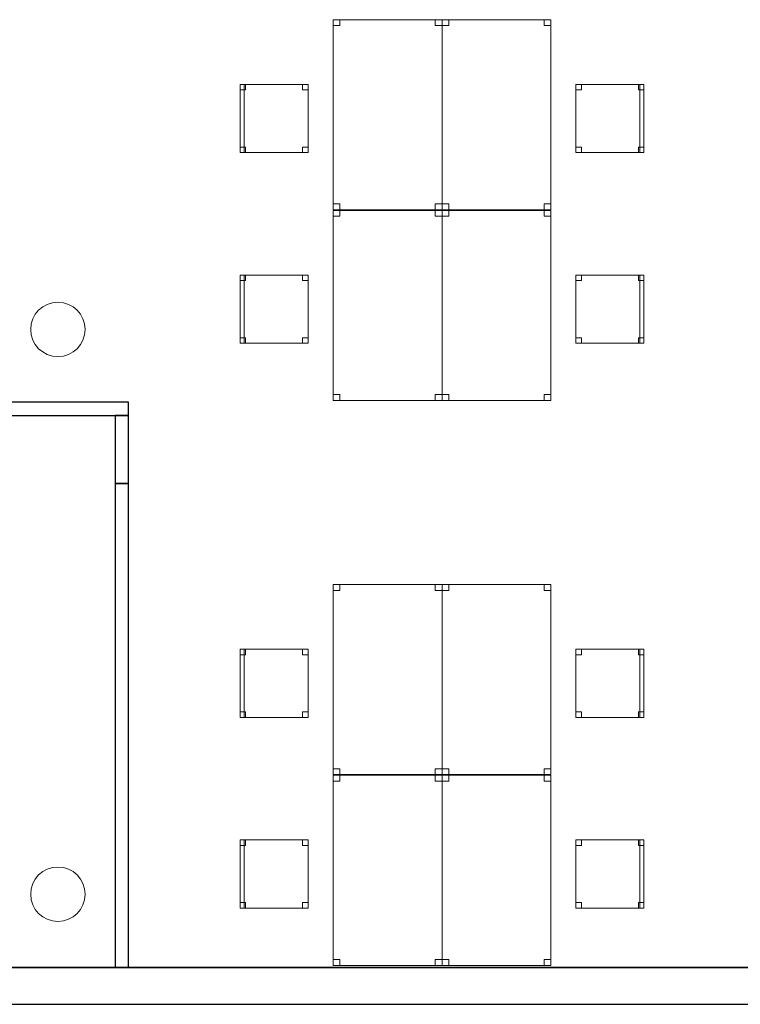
# Model space of a CAD drawing. Header units: metres. Extents: x 397.7 to 427.5, y 12.7 to 28.4.
# Tile 112 of 138: x 410.5 to 415.7, y 12.8 to 20.1. Entities that reach past the tile are written whole.
import ezdxf

# ---------------------------------------------------------------- set-up
doc = ezdxf.new("R2010")
doc.units = ezdxf.units.M
doc.layers.add('01_SUELOS', color=7, linetype='Continuous', lineweight=25, true_color=0x007f00)
for name, color, linetype, lineweight in [('02_MOBILIARIO', 7, 'Continuous', 18), ('A-COLS-____-MCUT', 7, 'Continuous', 18), ('A-COLS-____-OTLN', 7, 'Continuous', 18), ('A-DETL-____-MBND', 7, 'Continuous', 18), ('A-WALL-____-MCUT', 7, 'Continuous', 25), ('A-WALL-____-OTLN', 7, 'Continuous', 25)]:
    doc.layers.add(name, color=color, linetype=linetype, lineweight=lineweight)

# ---------------------------------------------------------------- blocks, each defined once
blk = doc.blocks.new('Family - Evans P3-156145-06_CLI_AIGUA_P3')
at = {"layer": 'A-WALL-____-MCUT', "color": 253, "true_color": 0xaaaaaa}
for p, q in [((0.5, 0.1), (0, 0.1)), ((0, 0.1), (0, 0)), ((0.5, 0), (0.5, 0.1)), ((0, 0), (0.5, 0))]:
    blk.add_line(p, q, dxfattribs=at)
at = {"layer": 'A-WALL-____-OTLN', "color": 253, "true_color": 0xaaaaaa}
for p, q in [((0.5, 0.1), (0, 0.1)), ((0, 0.1), (0, 0)), ((0.5, 0), (0.5, 0.1)), ((0, 0), (0.5, 0))]:
    blk.add_line(p, q, dxfattribs=at)
at = {"layer": 'A-WALL-____-OTLN', "color": 253, "lineweight": 18, "true_color": 0xaaaaaa}
blk.add_line((0, 0), (0.5, 0), dxfattribs=at)
blk = doc.blocks.new('Family - Evans P3-156217-06_CLI_AIGUA_P3')
at = {"layer": 'A-WALL-____-MCUT', "color": 253, "true_color": 0xaaaaaa}
for p, q in [((3.5556, 0.1), (0, 0.1)), ((0, 0.1), (0, 0)), ((3.5556, 0), (3.5556, 0.1)), ((0, 0), (3.5556, 0))]:
    blk.add_line(p, q, dxfattribs=at)
at = {"layer": 'A-WALL-____-OTLN', "color": 253, "true_color": 0xaaaaaa}
for p, q in [((3.5556, 0.1), (0, 0.1)), ((0, 0.1), (0, 0)), ((3.5556, 0), (3.5556, 0.1)), ((0, 0), (3.5556, 0))]:
    blk.add_line(p, q, dxfattribs=at)
at = {"layer": 'A-WALL-____-OTLN', "color": 253, "lineweight": 18, "true_color": 0xaaaaaa}
blk.add_line((0, 0), (3.5556, 0), dxfattribs=at)
blk = doc.blocks.new('Family - Cadira d_Oficina_P3-156223-06_CLI_AIGUA_P3')
at = {"layer": 'A-DETL-____-MBND', "color": 253, "true_color": 0xaaaaaa}
for p, q in [((0, 0), (0, 0.5)), ((0, 0.5), (0.03, 0.5)), ((0.03, 0.5), (0, 0.5)), ((0, 0.5), (0, 0)), ((0, 0.5), (0.5, 0.5)), ((0, 0), (0, 0.5)), ((0.5, 0.5), (0, 0.5)), ((0, 0.5), (0, 0)), ((0, 0.46), (0, 0.5)), ((0, 0.5), (0.04, 0.5)), ((0.04, 0.5), (0, 0.5)), ((0, 0.5), (0, 0.46)), ((0.04, 0.46), (0, 0.46)), ((0, 0.46), (0.04, 0.46)), ((0.03, 0.5), (0.03, 0)), ((0.03, 0), (0.03, 0.5)), ((0.04, 0.5), (0.04, 0.46)), ((0.04, 0.46), (0.04, 0.5)), ((0.46, 0.46), (0.46, 0.5)), ((0.46, 0.5), (0.5, 0.5)), ((0.5, 0.5), (0.46, 0.5)), ((0.46, 0.5), (0.46, 0.46)), ((0.5, 0.46), (0.46, 0.46)), ((0.46, 0.46), (0.5, 0.46)), ((0.5, 0.5), (0.5, 0.46)), ((0.5, 0.46), (0.5, 0.5)), ((0.5, 0.5), (0.5, 0)), ((0.5, 0), (0.5, 0.5)), ((0, 0), (0, 0.04)), ((0, 0.04), (0.04, 0.04)), ((0.04, 0.04), (0, 0.04)), ((0, 0.04), (0, 0)), ((0.03, 0), (0, 0)), ((0, 0), (0.03, 0)), ((0.5, 0), (0, 0)), ((0, 0), (0.5, 0)), ((0.04, 0), (0, 0)), ((0, 0), (0.04, 0)), ((0.04, 0.04), (0.04, 0)), ((0.04, 0), (0.04, 0.04)), ((0.46, 0), (0.46, 0.04)), ((0.46, 0.04), (0.5, 0.04)), ((0.5, 0.04), (0.46, 0.04)), ((0.46, 0.04), (0.46, 0)), ((0.5, 0), (0.46, 0)), ((0.46, 0), (0.5, 0)), ((0.5, 0.04), (0.5, 0)), ((0.5, 0), (0.5, 0.04))]:
    blk.add_line(p, q, dxfattribs=at)
blk = doc.blocks.new('Family - Mampara P3-156225-06_CLI_AIGUA_P3')
at = {"layer": 'A-WALL-____-MCUT', "color": 253, "true_color": 0xaaaaaa}
for p, q in [((4.1143, 0.1), (0, 0.1)), ((0, 0.1), (0, 0)), ((4.1143, 0), (4.1143, 0.1)), ((5.0543, 0.1), (5.0543, 0)), ((5.6553, 0.1), (5.0543, 0.1)), ((5.6553, 0), (5.6553, 0.1)), ((6.5953, 0.1), (6.5953, 0)), ((6.9366, 0.1), (6.5953, 0.1)), ((6.9366, 0), (6.9366, 0.1)), ((0, 0), (4.1143, 0)), ((5.0543, 0), (5.6553, 0)), ((6.5953, 0), (6.9366, 0))]:
    blk.add_line(p, q, dxfattribs=at)
at = {"layer": 'A-WALL-____-OTLN', "color": 253, "true_color": 0xaaaaaa}
for p, q in [((6.9366, 0.1), (0, 0.1)), ((0, 0.1), (0, 0)), ((4.1143, 0), (4.1143, 0.1)), ((5.0543, 0.1), (4.1143, 0.1)), ((5.0543, 0), (5.0543, 0.1)), ((5.6553, 0), (5.6553, 0.1)), ((6.5953, 0.1), (5.6553, 0.1)), ((6.5953, 0), (6.5953, 0.1)), ((6.9366, 0), (6.9366, 0.1)), ((0, 0), (6.9366, 0)), ((4.1143, 0), (5.0543, 0)), ((5.6553, 0), (6.5953, 0))]:
    blk.add_line(p, q, dxfattribs=at)
at = {"layer": 'A-WALL-____-OTLN', "color": 253, "lineweight": 18, "true_color": 0xaaaaaa}
blk.add_line((0, 0), (6.9366, 0), dxfattribs=at)
blk = doc.blocks.new('Family - Taula 140X80_P3-156237-06_CLI_AIGUA_P3')
at = {"layer": 'A-DETL-____-MBND', "color": 253, "true_color": 0xaaaaaa}
for p, q in [((0, 1.3973), (0.8001, 1.3973)), ((0, 0), (0, 1.3973)), ((0.8001, 1.3973), (0, 1.3973)), ((0, 1.3973), (0, 0)), ((0, 1.3973), (0.05, 1.3973)), ((0, 1.3536), (0, 1.3973)), ((0.05, 1.3973), (0, 1.3973)), ((0, 1.3973), (0, 1.3536)), ((0.05, 1.3973), (0.05, 1.3536)), ((0.05, 1.3536), (0.05, 1.3973)), ((0.7501, 1.3973), (0.8001, 1.3973)), ((0.7501, 1.3536), (0.7501, 1.3973)), ((0.8001, 1.3973), (0.7501, 1.3973)), ((0.7501, 1.3973), (0.7501, 1.3536)), ((0.8001, 1.3973), (0.8001, 1.3536)), ((0.8001, 1.3536), (0.8001, 1.3973)), ((0.8001, 1.3973), (0.8001, 0)), ((0.8001, 0), (0.8001, 1.3973)), ((0.05, 1.3536), (0, 1.3536)), ((0, 1.3536), (0.05, 1.3536)), ((0.8001, 1.3536), (0.7501, 1.3536)), ((0.7501, 1.3536), (0.8001, 1.3536)), ((0, 0.0437), (0.05, 0.0437)), ((0, 0), (0, 0.0437)), ((0.05, 0.0437), (0, 0.0437)), ((0, 0.0437), (0, 0)), ((0.05, 0), (0, 0)), ((0, 0), (0.05, 0)), ((0.8001, 0), (0, 0)), ((0, 0), (0.8001, 0)), ((0.05, 0.0437), (0.05, 0)), ((0.05, 0), (0.05, 0.0437)), ((0.7501, 0.0437), (0.8001, 0.0437)), ((0.7501, 0), (0.7501, 0.0437)), ((0.8001, 0.0437), (0.7501, 0.0437)), ((0.7501, 0.0437), (0.7501, 0)), ((0.8001, 0.0437), (0.8001, 0)), ((0.8001, 0), (0.8001, 0.0437)), ((0.8001, 0), (0.7501, 0)), ((0.7501, 0), (0.8001, 0))]:
    blk.add_line(p, q, dxfattribs=at)
blk = doc.blocks.new('Family - Taula 140X80_P3-156247-06_CLI_AIGUA_P3')
at = {"layer": 'A-DETL-____-MBND', "color": 253, "true_color": 0xaaaaaa}
for p, q in [((0, 1.3973), (0.8001, 1.3973)), ((0, 0), (0, 1.3973)), ((0.8001, 1.3973), (0, 1.3973)), ((0, 1.3973), (0, 0)), ((0, 1.3973), (0.05, 1.3973)), ((0, 1.3536), (0, 1.3973)), ((0.05, 1.3973), (0, 1.3973)), ((0, 1.3973), (0, 1.3536)), ((0.05, 1.3973), (0.05, 1.3536)), ((0.05, 1.3536), (0.05, 1.3973)), ((0.7501, 1.3973), (0.8001, 1.3973)), ((0.7501, 1.3536), (0.7501, 1.3973)), ((0.8001, 1.3973), (0.7501, 1.3973)), ((0.7501, 1.3973), (0.7501, 1.3536)), ((0.8001, 1.3973), (0.8001, 0)), ((0.8001, 0), (0.8001, 1.3973)), ((0.8001, 1.3973), (0.8001, 1.3536)), ((0.8001, 1.3536), (0.8001, 1.3973)), ((0.05, 1.3536), (0, 1.3536)), ((0, 1.3536), (0.05, 1.3536)), ((0.8001, 1.3536), (0.7501, 1.3536)), ((0.7501, 1.3536), (0.8001, 1.3536)), ((0, 0.0437), (0.05, 0.0437)), ((0, 0), (0, 0.0437)), ((0.05, 0.0437), (0, 0.0437)), ((0, 0.0437), (0, 0)), ((0.8001, 0), (0, 0)), ((0, 0), (0.8001, 0)), ((0.05, 0), (0, 0)), ((0, 0), (0.05, 0)), ((0.05, 0.0437), (0.05, 0)), ((0.05, 0), (0.05, 0.0437)), ((0.7501, 0.0437), (0.8001, 0.0437)), ((0.7501, 0), (0.7501, 0.0437)), ((0.8001, 0.0437), (0.7501, 0.0437)), ((0.7501, 0.0437), (0.7501, 0)), ((0.8001, 0.0437), (0.8001, 0)), ((0.8001, 0), (0.8001, 0.0437)), ((0.8001, 0), (0.7501, 0)), ((0.7501, 0), (0.8001, 0))]:
    blk.add_line(p, q, dxfattribs=at)
blk = doc.blocks.new('Family - Cadira d_Oficina_P3-156262-06_CLI_AIGUA_P3')
at = {"layer": 'A-DETL-____-MBND', "color": 253, "true_color": 0xaaaaaa}
for p, q in [((0, 0.46), (0, 0.5)), ((0, 0.5), (0.04, 0.5)), ((0.04, 0.5), (0, 0.5)), ((0, 0.5), (0, 0.46)), ((0, 0), (0, 0.5)), ((0, 0.5), (0.5, 0.5)), ((0.5, 0.5), (0, 0.5)), ((0, 0.5), (0, 0)), ((0.04, 0.46), (0, 0.46)), ((0, 0.46), (0.04, 0.46)), ((0.04, 0.5), (0.04, 0.46)), ((0.04, 0.46), (0.04, 0.5)), ((0.46, 0.46), (0.46, 0.5)), ((0.46, 0.5), (0.5, 0.5)), ((0.5, 0.5), (0.46, 0.5)), ((0.46, 0.5), (0.46, 0.46)), ((0.5, 0.46), (0.46, 0.46)), ((0.46, 0.46), (0.5, 0.46)), ((0.47, 0), (0.47, 0.5)), ((0.47, 0.5), (0.5, 0.5)), ((0.5, 0.5), (0.47, 0.5)), ((0.47, 0.5), (0.47, 0)), ((0.5, 0.5), (0.5, 0.46)), ((0.5, 0.46), (0.5, 0.5)), ((0.5, 0.5), (0.5, 0)), ((0.5, 0), (0.5, 0.5)), ((0.5, 0.5), (0.5, 0)), ((0.5, 0), (0.5, 0.5)), ((0, 0), (0, 0.04)), ((0, 0.04), (0.04, 0.04)), ((0.04, 0.04), (0, 0.04)), ((0, 0.04), (0, 0)), ((0.04, 0), (0, 0)), ((0, 0), (0.04, 0)), ((0.04, 0.04), (0.04, 0)), ((0.04, 0), (0.04, 0.04)), ((0.46, 0), (0.46, 0.04)), ((0.46, 0.04), (0.5, 0.04)), ((0.5, 0.04), (0.46, 0.04)), ((0.46, 0.04), (0.46, 0)), ((0.5, 0), (0.46, 0)), ((0.5, 0), (0.47, 0)), ((0.5, 0.04), (0.5, 0)), ((0.5, 0), (0.5, 0.04)), ((0.5, 0), (0, 0)), ((0, 0), (0.5, 0)), ((0.46, 0), (0.5, 0)), ((0.47, 0), (0.5, 0))]:
    blk.add_line(p, q, dxfattribs=at)
blk = doc.blocks.new('Family - Cadira d_Oficina_P3-156286-06_CLI_AIGUA_P3')
at = {"layer": 'A-DETL-____-MBND', "color": 253, "true_color": 0xaaaaaa}
for p, q in [((0, 0.46), (0, 0.5)), ((0, 0.5), (0.04, 0.5)), ((0.04, 0.5), (0, 0.5)), ((0, 0.5), (0, 0.46)), ((0, 0), (0, 0.5)), ((0, 0.5), (0.5, 0.5)), ((0.5, 0.5), (0, 0.5)), ((0, 0.5), (0, 0)), ((0.04, 0.46), (0, 0.46)), ((0, 0.46), (0.04, 0.46)), ((0.04, 0.5), (0.04, 0.46)), ((0.04, 0.46), (0.04, 0.5)), ((0.46, 0.46), (0.46, 0.5)), ((0.46, 0.5), (0.5, 0.5)), ((0.5, 0.5), (0.46, 0.5)), ((0.46, 0.5), (0.46, 0.46)), ((0.5, 0.46), (0.46, 0.46)), ((0.46, 0.46), (0.5, 0.46)), ((0.47, 0), (0.47, 0.5)), ((0.47, 0.5), (0.5, 0.5)), ((0.5, 0.5), (0.47, 0.5)), ((0.47, 0.5), (0.47, 0)), ((0.5, 0.5), (0.5, 0.46)), ((0.5, 0.46), (0.5, 0.5)), ((0.5, 0.5), (0.5, 0)), ((0.5, 0), (0.5, 0.5)), ((0.5, 0.5), (0.5, 0)), ((0.5, 0), (0.5, 0.5)), ((0, 0), (0, 0.04)), ((0, 0.04), (0.04, 0.04)), ((0.04, 0.04), (0, 0.04)), ((0, 0.04), (0, 0)), ((0.04, 0), (0, 0)), ((0, 0), (0.04, 0)), ((0.5, 0), (0, 0)), ((0, 0), (0.5, 0)), ((0.04, 0.04), (0.04, 0)), ((0.04, 0), (0.04, 0.04)), ((0.46, 0), (0.46, 0.04)), ((0.46, 0.04), (0.5, 0.04)), ((0.5, 0.04), (0.46, 0.04)), ((0.46, 0.04), (0.46, 0)), ((0.5, 0), (0.46, 0)), ((0.46, 0), (0.5, 0)), ((0.5, 0), (0.47, 0)), ((0.5, 0.04), (0.5, 0)), ((0.5, 0), (0.5, 0.04)), ((0.47, 0), (0.5, 0))]:
    blk.add_line(p, q, dxfattribs=at)
blk = doc.blocks.new('Family - Cadira d_Oficina_P3-156336-06_CLI_AIGUA_P3')
at = {"layer": 'A-DETL-____-MBND', "color": 253, "true_color": 0xaaaaaa}
for p, q in [((0, 0.46), (0, 0.5)), ((0, 0.5), (0.04, 0.5)), ((0.04, 0.5), (0, 0.5)), ((0, 0.5), (0, 0.46)), ((0, 0), (0, 0.5)), ((0, 0.5), (0.5, 0.5)), ((0.5, 0.5), (0, 0.5)), ((0, 0.5), (0, 0)), ((0.04, 0.46), (0, 0.46)), ((0, 0.46), (0.04, 0.46)), ((0.04, 0.5), (0.04, 0.46)), ((0.04, 0.46), (0.04, 0.5)), ((0.46, 0.46), (0.46, 0.5)), ((0.46, 0.5), (0.5, 0.5)), ((0.5, 0.5), (0.46, 0.5)), ((0.46, 0.5), (0.46, 0.46)), ((0.5, 0.46), (0.46, 0.46)), ((0.46, 0.46), (0.5, 0.46)), ((0.47, 0), (0.47, 0.5)), ((0.47, 0.5), (0.5, 0.5)), ((0.5, 0.5), (0.47, 0.5)), ((0.47, 0.5), (0.47, 0)), ((0.5, 0.5), (0.5, 0.46)), ((0.5, 0.46), (0.5, 0.5)), ((0.5, 0.5), (0.5, 0)), ((0.5, 0), (0.5, 0.5)), ((0.5, 0.5), (0.5, 0)), ((0.5, 0), (0.5, 0.5)), ((0, 0), (0, 0.04)), ((0, 0.04), (0.04, 0.04)), ((0.04, 0.04), (0, 0.04)), ((0, 0.04), (0, 0)), ((0.5, 0), (0, 0)), ((0, 0), (0.5, 0)), ((0.04, 0), (0, 0)), ((0, 0), (0.04, 0)), ((0.04, 0.04), (0.04, 0)), ((0.04, 0), (0.04, 0.04)), ((0.46, 0), (0.46, 0.04)), ((0.46, 0.04), (0.5, 0.04)), ((0.5, 0.04), (0.46, 0.04)), ((0.46, 0.04), (0.46, 0)), ((0.5, 0), (0.46, 0)), ((0.46, 0), (0.5, 0)), ((0.5, 0), (0.47, 0)), ((0.5, 0.04), (0.5, 0)), ((0.5, 0), (0.5, 0.04)), ((0.47, 0), (0.5, 0))]:
    blk.add_line(p, q, dxfattribs=at)
blk = doc.blocks.new('Family - Cadira d_Oficina_P3-156380-06_CLI_AIGUA_P3')
at = {"layer": 'A-DETL-____-MBND', "color": 253, "true_color": 0xaaaaaa}
for p, q in [((0, 0), (0, 0.5)), ((0, 0.5), (0.03, 0.5)), ((0.03, 0.5), (0, 0.5)), ((0, 0.5), (0, 0)), ((0, 0.46), (0, 0.5)), ((0, 0.5), (0.04, 0.5)), ((0.04, 0.5), (0, 0.5)), ((0, 0.5), (0, 0.46)), ((0, 0.5), (0.5, 0.5)), ((0, 0), (0, 0.5)), ((0.5, 0.5), (0, 0.5)), ((0, 0.5), (0, 0)), ((0.04, 0.46), (0, 0.46)), ((0, 0.46), (0.04, 0.46)), ((0.03, 0.5), (0.03, 0)), ((0.03, 0), (0.03, 0.5)), ((0.04, 0.5), (0.04, 0.46)), ((0.04, 0.46), (0.04, 0.5)), ((0.46, 0.46), (0.46, 0.5)), ((0.46, 0.5), (0.5, 0.5)), ((0.5, 0.5), (0.46, 0.5)), ((0.46, 0.5), (0.46, 0.46)), ((0.5, 0.46), (0.46, 0.46)), ((0.46, 0.46), (0.5, 0.46)), ((0.5, 0.5), (0.5, 0.46)), ((0.5, 0.46), (0.5, 0.5)), ((0.5, 0.5), (0.5, 0)), ((0.5, 0), (0.5, 0.5)), ((0, 0), (0, 0.04)), ((0, 0.04), (0.04, 0.04)), ((0.04, 0.04), (0, 0.04)), ((0, 0.04), (0, 0)), ((0.03, 0), (0, 0)), ((0, 0), (0.03, 0)), ((0.04, 0), (0, 0)), ((0.5, 0), (0, 0)), ((0, 0), (0.5, 0)), ((0.04, 0.04), (0.04, 0)), ((0.04, 0), (0.04, 0.04)), ((0.46, 0), (0.46, 0.04)), ((0.46, 0.04), (0.5, 0.04)), ((0.5, 0.04), (0.46, 0.04)), ((0.46, 0.04), (0.46, 0)), ((0.5, 0), (0.46, 0)), ((0.46, 0), (0.5, 0)), ((0.5, 0.04), (0.5, 0)), ((0.5, 0), (0.5, 0.04)), ((0, 0), (0.04, 0))]:
    blk.add_line(p, q, dxfattribs=at)
blk = doc.blocks.new('Family - Taula 140X80_P3-156382-06_CLI_AIGUA_P3')
at = {"layer": 'A-DETL-____-MBND', "color": 253, "true_color": 0xaaaaaa}
for p, q in [((0, 1.3536), (0, 1.3973)), ((0, 1.3973), (0.05, 1.3973)), ((0.05, 1.3973), (0, 1.3973)), ((0, 1.3973), (0, 1.3536)), ((0, 0), (0, 1.3973)), ((0, 1.3973), (0.8001, 1.3973)), ((0.8001, 1.3973), (0, 1.3973)), ((0, 1.3973), (0, 0)), ((0.05, 1.3973), (0.05, 1.3536)), ((0.05, 1.3536), (0.05, 1.3973)), ((0.7501, 1.3536), (0.7501, 1.3973)), ((0.7501, 1.3973), (0.8001, 1.3973)), ((0.8001, 1.3973), (0.7501, 1.3973)), ((0.7501, 1.3973), (0.7501, 1.3536)), ((0.8001, 1.3973), (0.8001, 0)), ((0.8001, 0), (0.8001, 1.3973)), ((0.8001, 1.3973), (0.8001, 1.3536)), ((0.8001, 1.3536), (0.8001, 1.3973)), ((0.05, 1.3536), (0, 1.3536)), ((0, 1.3536), (0.05, 1.3536)), ((0.8001, 1.3536), (0.7501, 1.3536)), ((0.7501, 1.3536), (0.8001, 1.3536)), ((0, 0), (0, 0.0438)), ((0, 0.0438), (0.05, 0.0438)), ((0.05, 0.0438), (0, 0.0438)), ((0, 0.0438), (0, 0)), ((0.05, 0.0438), (0.05, 0)), ((0.05, 0), (0.05, 0.0438)), ((0.7501, 0), (0.7501, 0.0438)), ((0.7501, 0.0438), (0.8001, 0.0438)), ((0.8001, 0.0438), (0.7501, 0.0438)), ((0.7501, 0.0438), (0.7501, 0)), ((0.7501, 0), (0.8001, 0)), ((0.8001, 0.0438), (0.8001, 0)), ((0.8001, 0), (0.8001, 0.0438)), ((0.05, 0), (0, 0)), ((0, 0), (0.05, 0)), ((0.8001, 0), (0, 0)), ((0, 0), (0.8001, 0)), ((0.8001, 0), (0.7501, 0))]:
    blk.add_line(p, q, dxfattribs=at)
blk = doc.blocks.new('Family - Paviment P3-156431-06_CLI_AIGUA_P3')
at = {"layer": '01_SUELOS', "color": 9, "true_color": 0xaad4aa}
for p, q in [((0, 0), (25.4182, 0)), ((25.4182, 0), (0, 0))]:
    blk.add_line(p, q, dxfattribs=at)
blk = doc.blocks.new('Family - Taula 140X80_P3-156476-06_CLI_AIGUA_P3')
at = {"layer": 'A-DETL-____-MBND', "color": 253, "true_color": 0xaaaaaa}
for p, q in [((0, 1.3536), (0, 1.3973)), ((0, 1.3973), (0.05, 1.3973)), ((0.05, 1.3973), (0, 1.3973)), ((0, 1.3973), (0, 1.3536)), ((0, 0), (0, 1.3973)), ((0, 1.3973), (0.8001, 1.3973)), ((0.8001, 1.3973), (0, 1.3973)), ((0, 1.3973), (0, 0)), ((0.05, 1.3973), (0.05, 1.3536)), ((0.05, 1.3536), (0.05, 1.3973)), ((0.7501, 1.3536), (0.7501, 1.3973)), ((0.7501, 1.3973), (0.8001, 1.3973)), ((0.8001, 1.3973), (0.7501, 1.3973)), ((0.7501, 1.3973), (0.7501, 1.3536)), ((0.8001, 1.3973), (0.8001, 0)), ((0.8001, 0), (0.8001, 1.3973)), ((0.8001, 1.3973), (0.8001, 1.3536)), ((0.8001, 1.3536), (0.8001, 1.3973)), ((0.05, 1.3536), (0, 1.3536)), ((0, 1.3536), (0.05, 1.3536)), ((0.8001, 1.3536), (0.7501, 1.3536)), ((0.7501, 1.3536), (0.8001, 1.3536)), ((0, 0), (0, 0.0437)), ((0, 0.0437), (0.05, 0.0437)), ((0.05, 0.0437), (0, 0.0437)), ((0, 0.0437), (0, 0)), ((0.05, 0), (0, 0)), ((0, 0), (0.05, 0)), ((0, 0), (0.8001, 0)), ((0.05, 0.0437), (0.05, 0)), ((0.05, 0), (0.05, 0.0437)), ((0.7501, 0), (0.7501, 0.0437)), ((0.7501, 0.0437), (0.8001, 0.0437)), ((0.8001, 0.0437), (0.7501, 0.0437)), ((0.7501, 0.0437), (0.7501, 0)), ((0.8001, 0.0437), (0.8001, 0)), ((0.8001, 0), (0.8001, 0.0437)), ((0.8001, 0), (0, 0)), ((0.8001, 0), (0.7501, 0)), ((0.7501, 0), (0.8001, 0))]:
    blk.add_line(p, q, dxfattribs=at)
blk = doc.blocks.new('Family - Taula 140X80_P3-156515-06_CLI_AIGUA_P3')
at = {"layer": 'A-DETL-____-MBND', "color": 253, "true_color": 0xaaaaaa}
for p, q in [((0, 1.3536), (0, 1.3973)), ((0, 1.3973), (0.05, 1.3973)), ((0.05, 1.3973), (0, 1.3973)), ((0, 1.3973), (0, 1.3536)), ((0, 0), (0, 1.3973)), ((0, 1.3973), (0.8001, 1.3973)), ((0.8001, 1.3973), (0, 1.3973)), ((0, 1.3973), (0, 0)), ((0.05, 1.3973), (0.05, 1.3536)), ((0.05, 1.3536), (0.05, 1.3973)), ((0.7501, 1.3536), (0.7501, 1.3973)), ((0.7501, 1.3973), (0.8001, 1.3973)), ((0.8001, 1.3973), (0.7501, 1.3973)), ((0.7501, 1.3973), (0.7501, 1.3536)), ((0.8001, 1.3973), (0.8001, 1.3536)), ((0.8001, 1.3536), (0.8001, 1.3973)), ((0.8001, 1.3973), (0.8001, 0)), ((0.8001, 0), (0.8001, 1.3973)), ((0.05, 1.3536), (0, 1.3536)), ((0, 1.3536), (0.05, 1.3536)), ((0.8001, 1.3536), (0.7501, 1.3536)), ((0.7501, 1.3536), (0.8001, 1.3536)), ((0, 0), (0, 0.0438)), ((0, 0.0438), (0.05, 0.0438)), ((0.05, 0.0438), (0, 0.0438)), ((0, 0.0438), (0, 0)), ((0.05, 0.0438), (0.05, 0)), ((0.05, 0), (0.05, 0.0438)), ((0.7501, 0), (0.7501, 0.0438)), ((0.7501, 0.0438), (0.8001, 0.0438)), ((0.8001, 0.0438), (0.7501, 0.0438)), ((0.7501, 0.0438), (0.7501, 0)), ((0.7501, 0), (0.8001, 0)), ((0.8001, 0.0438), (0.8001, 0)), ((0.8001, 0), (0.8001, 0.0438)), ((0.05, 0), (0, 0)), ((0, 0), (0.05, 0)), ((0.8001, 0), (0, 0)), ((0, 0), (0.8001, 0)), ((0.8001, 0), (0.7501, 0))]:
    blk.add_line(p, q, dxfattribs=at)
blk = doc.blocks.new('Family - Pilar P3-156517-06_CLI_AIGUA_P3')
at = {"layer": 'A-COLS-____-MCUT', "color": 253, "true_color": 0xaaaaaa}
for start, end in [(360, 180), (180, 360)]:
    blk.add_arc((0.2, 0.2), 0.2, start, end, dxfattribs=at)
at = {"layer": 'A-COLS-____-OTLN', "color": 253, "true_color": 0xaaaaaa}
for start, end in [(360, 180), (180, 360)]:
    blk.add_arc((0.2, 0.2), 0.2, start, end, dxfattribs=at)
blk = doc.blocks.new('Family - Taula 140X80_P3-156555-06_CLI_AIGUA_P3')
at = {"layer": 'A-DETL-____-MBND', "color": 253, "true_color": 0xaaaaaa}
for p, q in [((0, 1.3973), (0.8001, 1.3973)), ((0, 0), (0, 1.3973)), ((0.8001, 1.3973), (0, 1.3973)), ((0, 1.3973), (0, 0)), ((0, 1.3973), (0.05, 1.3973)), ((0, 1.3536), (0, 1.3973)), ((0.05, 1.3973), (0, 1.3973)), ((0, 1.3973), (0, 1.3536)), ((0.05, 1.3973), (0.05, 1.3536)), ((0.05, 1.3536), (0.05, 1.3973)), ((0.7501, 1.3973), (0.8001, 1.3973)), ((0.7501, 1.3536), (0.7501, 1.3973)), ((0.8001, 1.3973), (0.7501, 1.3973)), ((0.7501, 1.3973), (0.7501, 1.3536)), ((0.8001, 1.3973), (0.8001, 1.3536)), ((0.8001, 1.3536), (0.8001, 1.3973)), ((0.8001, 1.3973), (0.8001, 0)), ((0.8001, 0), (0.8001, 1.3973)), ((0.05, 1.3536), (0, 1.3536)), ((0, 1.3536), (0.05, 1.3536)), ((0.8001, 1.3536), (0.7501, 1.3536)), ((0.7501, 1.3536), (0.8001, 1.3536)), ((0, 0.0438), (0.05, 0.0438)), ((0, 0), (0, 0.0438)), ((0.05, 0.0438), (0, 0.0438)), ((0, 0.0438), (0, 0)), ((0.8001, 0), (0, 0)), ((0, 0), (0.8001, 0)), ((0, 0), (0.05, 0)), ((0.05, 0.0438), (0.05, 0)), ((0.05, 0), (0.05, 0.0438)), ((0.7501, 0.0438), (0.8001, 0.0438)), ((0.7501, 0), (0.7501, 0.0438)), ((0.8001, 0.0438), (0.7501, 0.0438)), ((0.7501, 0.0438), (0.7501, 0)), ((0.7501, 0), (0.8001, 0)), ((0.8001, 0.0438), (0.8001, 0)), ((0.8001, 0), (0.8001, 0.0438)), ((0.05, 0), (0, 0)), ((0.8001, 0), (0.7501, 0))]:
    blk.add_line(p, q, dxfattribs=at)
blk = doc.blocks.new('Family - Taula 140X80_P3-156560-06_CLI_AIGUA_P3')
at = {"layer": 'A-DETL-____-MBND', "color": 253, "true_color": 0xaaaaaa}
for p, q in [((0, 1.3973), (0.05, 1.3973)), ((0, 1.3536), (0, 1.3973)), ((0.05, 1.3973), (0, 1.3973)), ((0, 1.3973), (0, 1.3536)), ((0, 1.3973), (0.8001, 1.3973)), ((0, 0), (0, 1.3973)), ((0.8001, 1.3973), (0, 1.3973)), ((0, 1.3973), (0, 0)), ((0.05, 1.3973), (0.05, 1.3536)), ((0.05, 1.3536), (0.05, 1.3973)), ((0.7501, 1.3973), (0.8001, 1.3973)), ((0.7501, 1.3536), (0.7501, 1.3973)), ((0.8001, 1.3973), (0.7501, 1.3973)), ((0.7501, 1.3973), (0.7501, 1.3536)), ((0.8001, 1.3973), (0.8001, 1.3536)), ((0.8001, 1.3536), (0.8001, 1.3973)), ((0.8001, 1.3973), (0.8001, 0)), ((0.8001, 0), (0.8001, 1.3973)), ((0.05, 1.3536), (0, 1.3536)), ((0, 1.3536), (0.05, 1.3536)), ((0.8001, 1.3536), (0.7501, 1.3536)), ((0.7501, 1.3536), (0.8001, 1.3536)), ((0, 0.0438), (0.05, 0.0438)), ((0, 0), (0, 0.0438)), ((0.05, 0.0438), (0, 0.0438)), ((0, 0.0438), (0, 0)), ((0, 0), (0.05, 0)), ((0.8001, 0), (0, 0)), ((0, 0), (0.8001, 0)), ((0.05, 0.0438), (0.05, 0)), ((0.05, 0), (0.05, 0.0438)), ((0.7501, 0.0438), (0.8001, 0.0438)), ((0.7501, 0), (0.7501, 0.0438)), ((0.8001, 0.0438), (0.7501, 0.0438)), ((0.7501, 0.0438), (0.7501, 0)), ((0.7501, 0), (0.8001, 0)), ((0.8001, 0.0438), (0.8001, 0)), ((0.8001, 0), (0.8001, 0.0438)), ((0.05, 0), (0, 0)), ((0.8001, 0), (0.7501, 0))]:
    blk.add_line(p, q, dxfattribs=at)
blk = doc.blocks.new('Family - Mur P3-156572-06_CLI_AIGUA_P3')
at = {"layer": 'A-WALL-____-MCUT', "color": 253, "true_color": 0xaaaaaa}
for p, q in [((25.4717, 0.27), (0.0535, 0.27)), ((0, 0), (25.4157, 0))]:
    blk.add_line(p, q, dxfattribs=at)
at = {"layer": 'A-WALL-____-OTLN', "color": 253, "true_color": 0xaaaaaa}
for p, q in [((25.4717, 0.27), (0.0535, 0.27)), ((0, 0), (25.4157, 0))]:
    blk.add_line(p, q, dxfattribs=at)
at = {"layer": 'A-WALL-____-OTLN', "color": 253, "lineweight": 18, "true_color": 0xaaaaaa}
blk.add_line((0, 0), (25.4157, 0), dxfattribs=at)
blk = doc.blocks.new('Family - Pilar P3-156582-06_CLI_AIGUA_P3')
at = {"layer": 'A-COLS-____-MCUT', "color": 253, "true_color": 0xaaaaaa}
for start, end in [(360, 180), (180, 360)]:
    blk.add_arc((0.2, 0.2), 0.2, start, end, dxfattribs=at)
at = {"layer": 'A-COLS-____-OTLN', "color": 253, "true_color": 0xaaaaaa}
for start, end in [(360, 180), (180, 360)]:
    blk.add_arc((0.2, 0.2), 0.2, start, end, dxfattribs=at)
blk = doc.blocks.new('Family - Taula 140X80_P3-156602-06_CLI_AIGUA_P3')
at = {"layer": 'A-DETL-____-MBND', "color": 253, "true_color": 0xaaaaaa}
for p, q in [((0, 0), (0, 1.3973)), ((0, 1.3973), (0.8001, 1.3973)), ((0.8001, 1.3973), (0, 1.3973)), ((0, 1.3973), (0, 0)), ((0, 1.3536), (0, 1.3973)), ((0, 1.3973), (0.05, 1.3973)), ((0.05, 1.3973), (0, 1.3973)), ((0, 1.3973), (0, 1.3536)), ((0.05, 1.3973), (0.05, 1.3536)), ((0.05, 1.3536), (0.05, 1.3973)), ((0.7501, 1.3536), (0.7501, 1.3973)), ((0.7501, 1.3973), (0.8001, 1.3973)), ((0.8001, 1.3973), (0.7501, 1.3973)), ((0.7501, 1.3973), (0.7501, 1.3536)), ((0.8001, 1.3973), (0.8001, 0)), ((0.8001, 0), (0.8001, 1.3973)), ((0.8001, 1.3973), (0.8001, 1.3536)), ((0.8001, 1.3536), (0.8001, 1.3973)), ((0.05, 1.3536), (0, 1.3536)), ((0, 1.3536), (0.05, 1.3536)), ((0.8001, 1.3536), (0.7501, 1.3536)), ((0.7501, 1.3536), (0.8001, 1.3536)), ((0, 0), (0, 0.0437)), ((0, 0.0437), (0.05, 0.0437)), ((0.05, 0.0437), (0, 0.0437)), ((0, 0.0437), (0, 0)), ((0, 0), (0.8001, 0)), ((0.05, 0), (0, 0)), ((0, 0), (0.05, 0)), ((0.05, 0.0437), (0.05, 0)), ((0.05, 0), (0.05, 0.0437)), ((0.7501, 0), (0.7501, 0.0437)), ((0.7501, 0.0437), (0.8001, 0.0437)), ((0.8001, 0.0437), (0.7501, 0.0437)), ((0.7501, 0.0437), (0.7501, 0)), ((0.8001, 0.0437), (0.8001, 0)), ((0.8001, 0), (0.8001, 0.0437)), ((0.8001, 0), (0, 0)), ((0.8001, 0), (0.7501, 0)), ((0.7501, 0), (0.8001, 0))]:
    blk.add_line(p, q, dxfattribs=at)
blk = doc.blocks.new('Family - Cadira d_Oficina_P3-156647-06_CLI_AIGUA_P3')
at = {"layer": 'A-DETL-____-MBND', "color": 253, "true_color": 0xaaaaaa}
for p, q in [((0, 0), (0, 0.5)), ((0, 0.5), (0.03, 0.5)), ((0.03, 0.5), (0, 0.5)), ((0, 0.5), (0, 0)), ((0, 0.46), (0, 0.5)), ((0, 0.5), (0.04, 0.5)), ((0.04, 0.5), (0, 0.5)), ((0, 0.5), (0, 0.46)), ((0, 0.5), (0.5, 0.5)), ((0, 0), (0, 0.5)), ((0.5, 0.5), (0, 0.5)), ((0, 0.5), (0, 0)), ((0.04, 0.46), (0, 0.46)), ((0, 0.46), (0.04, 0.46)), ((0.03, 0.5), (0.03, 0)), ((0.03, 0), (0.03, 0.5)), ((0.04, 0.5), (0.04, 0.46)), ((0.04, 0.46), (0.04, 0.5)), ((0.46, 0.46), (0.46, 0.5)), ((0.46, 0.5), (0.5, 0.5)), ((0.5, 0.5), (0.46, 0.5)), ((0.46, 0.5), (0.46, 0.46)), ((0.5, 0.46), (0.46, 0.46)), ((0.46, 0.46), (0.5, 0.46)), ((0.5, 0.5), (0.5, 0.46)), ((0.5, 0.46), (0.5, 0.5)), ((0.5, 0.5), (0.5, 0)), ((0.5, 0), (0.5, 0.5)), ((0, 0), (0, 0.04)), ((0, 0.04), (0.04, 0.04)), ((0.04, 0.04), (0, 0.04)), ((0, 0.04), (0, 0)), ((0.03, 0), (0, 0)), ((0, 0), (0.03, 0)), ((0.04, 0), (0, 0)), ((0.5, 0), (0, 0)), ((0, 0), (0.5, 0)), ((0.04, 0.04), (0.04, 0)), ((0.04, 0), (0.04, 0.04)), ((0.46, 0), (0.46, 0.04)), ((0.46, 0.04), (0.5, 0.04)), ((0.5, 0.04), (0.46, 0.04)), ((0.46, 0.04), (0.46, 0)), ((0.5, 0), (0.46, 0)), ((0.46, 0), (0.5, 0)), ((0.5, 0.04), (0.5, 0)), ((0.5, 0), (0.5, 0.04)), ((0, 0), (0.04, 0))]:
    blk.add_line(p, q, dxfattribs=at)
blk = doc.blocks.new('Family - Cadira d_Oficina_P3-156748-06_CLI_AIGUA_P3')
at = {"layer": 'A-DETL-____-MBND', "color": 253, "true_color": 0xaaaaaa}
for p, q in [((0, 0), (0, 0.5)), ((0, 0.5), (0.03, 0.5)), ((0.03, 0.5), (0, 0.5)), ((0, 0.5), (0, 0)), ((0, 0.5), (0.5, 0.5)), ((0, 0), (0, 0.5)), ((0.5, 0.5), (0, 0.5)), ((0, 0.5), (0, 0)), ((0, 0.46), (0, 0.5)), ((0, 0.5), (0.04, 0.5)), ((0.04, 0.5), (0, 0.5)), ((0, 0.5), (0, 0.46)), ((0.04, 0.46), (0, 0.46)), ((0, 0.46), (0.04, 0.46)), ((0.03, 0.5), (0.03, 0)), ((0.03, 0), (0.03, 0.5)), ((0.04, 0.5), (0.04, 0.46)), ((0.04, 0.46), (0.04, 0.5)), ((0.46, 0.46), (0.46, 0.5)), ((0.46, 0.5), (0.5, 0.5)), ((0.5, 0.5), (0.46, 0.5)), ((0.46, 0.5), (0.46, 0.46)), ((0.5, 0.46), (0.46, 0.46)), ((0.46, 0.46), (0.5, 0.46)), ((0.5, 0.5), (0.5, 0.46)), ((0.5, 0.46), (0.5, 0.5)), ((0.5, 0.5), (0.5, 0)), ((0.5, 0), (0.5, 0.5)), ((0, 0), (0, 0.04)), ((0, 0.04), (0.04, 0.04)), ((0.04, 0.04), (0, 0.04)), ((0, 0.04), (0, 0)), ((0.03, 0), (0, 0)), ((0, 0), (0.03, 0)), ((0.5, 0), (0, 0)), ((0, 0), (0.5, 0)), ((0.04, 0), (0, 0)), ((0, 0), (0.04, 0)), ((0.04, 0.04), (0.04, 0)), ((0.04, 0), (0.04, 0.04)), ((0.46, 0), (0.46, 0.04)), ((0.46, 0.04), (0.5, 0.04)), ((0.5, 0.04), (0.46, 0.04)), ((0.46, 0.04), (0.46, 0)), ((0.5, 0), (0.46, 0)), ((0.46, 0), (0.5, 0)), ((0.5, 0.04), (0.5, 0)), ((0.5, 0), (0.5, 0.04))]:
    blk.add_line(p, q, dxfattribs=at)
blk = doc.blocks.new('Family - Cadira d_Oficina_P3-156785-06_CLI_AIGUA_P3')
at = {"layer": 'A-DETL-____-MBND', "color": 253, "true_color": 0xaaaaaa}
for p, q in [((0, 0), (0, 0.5)), ((0, 0.5), (0.5, 0.5)), ((0.5, 0.5), (0, 0.5)), ((0, 0.5), (0, 0)), ((0, 0.46), (0, 0.5)), ((0, 0.5), (0.04, 0.5)), ((0.04, 0.5), (0, 0.5)), ((0, 0.5), (0, 0.46)), ((0.04, 0.46), (0, 0.46)), ((0, 0.46), (0.04, 0.46)), ((0.04, 0.5), (0.04, 0.46)), ((0.04, 0.46), (0.04, 0.5)), ((0.46, 0.46), (0.46, 0.5)), ((0.46, 0.5), (0.5, 0.5)), ((0.5, 0.5), (0.46, 0.5)), ((0.46, 0.5), (0.46, 0.46)), ((0.5, 0.46), (0.46, 0.46)), ((0.46, 0.46), (0.5, 0.46)), ((0.47, 0), (0.47, 0.5)), ((0.47, 0.5), (0.5, 0.5)), ((0.5, 0.5), (0.47, 0.5)), ((0.47, 0.5), (0.47, 0)), ((0.5, 0.5), (0.5, 0.46)), ((0.5, 0.46), (0.5, 0.5)), ((0.5, 0.5), (0.5, 0)), ((0.5, 0), (0.5, 0.5)), ((0.5, 0.5), (0.5, 0)), ((0.5, 0), (0.5, 0.5)), ((0, 0), (0, 0.04)), ((0, 0.04), (0.04, 0.04)), ((0.04, 0.04), (0, 0.04)), ((0, 0.04), (0, 0)), ((0.04, 0), (0, 0)), ((0, 0), (0.04, 0)), ((0.04, 0.04), (0.04, 0)), ((0.04, 0), (0.04, 0.04)), ((0.46, 0), (0.46, 0.04)), ((0.46, 0.04), (0.5, 0.04)), ((0.5, 0.04), (0.46, 0.04)), ((0.46, 0.04), (0.46, 0)), ((0.5, 0), (0.46, 0)), ((0.5, 0), (0.47, 0)), ((0.5, 0.04), (0.5, 0)), ((0.5, 0), (0.5, 0.04)), ((0.5, 0), (0, 0)), ((0, 0), (0.5, 0)), ((0.46, 0), (0.5, 0)), ((0.47, 0), (0.5, 0))]:
    blk.add_line(p, q, dxfattribs=at)
blk = doc.blocks.new('LONDR55-XX_ZZ-ARQ-CAA-M3D-Londres55_ifc-1-06_CLI_AIGUA_P3')
at = {"layer": '01_SUELOS', "color": 253, "lineweight": 18, "true_color": 0xaaaaaa}
blk.add_blockref('Family - Paviment P3-156431-06_CLI_AIGUA_P3', (398.2952, 13.1106), dxfattribs=at)
at = {"layer": '02_MOBILIARIO', "color": 253, "lineweight": 18, "true_color": 0xaaaaaa}
for name, p in [('Family - Taula 140X80_P3-156602-06_CLI_AIGUA_P3', (412.7567, 18.6781)), ('Family - Taula 140X80_P3-156247-06_CLI_AIGUA_P3', (413.5567, 18.6781)), ('Family - Cadira d_Oficina_P3-156223-06_CLI_AIGUA_P3', (412.0725, 19.0992)), ('Family - Cadira d_Oficina_P3-156286-06_CLI_AIGUA_P3', (414.5409, 19.0992)), ('Family - Taula 140X80_P3-156476-06_CLI_AIGUA_P3', (412.7567, 17.2769)), ('Family - Taula 140X80_P3-156237-06_CLI_AIGUA_P3', (413.5567, 17.2769)), ('Family - Cadira d_Oficina_P3-156748-06_CLI_AIGUA_P3', (412.0725, 17.698)), ('Family - Cadira d_Oficina_P3-156336-06_CLI_AIGUA_P3', (414.5409, 17.698)), ('Family - Taula 140X80_P3-156382-06_CLI_AIGUA_P3', (412.7567, 14.5281)), ('Family - Taula 140X80_P3-156560-06_CLI_AIGUA_P3', (413.5567, 14.5281)), ('Family - Cadira d_Oficina_P3-156647-06_CLI_AIGUA_P3', (412.0725, 14.9492)), ('Family - Cadira d_Oficina_P3-156785-06_CLI_AIGUA_P3', (414.5409, 14.9492)), ('Family - Taula 140X80_P3-156515-06_CLI_AIGUA_P3', (412.7567, 13.1269)), ('Family - Taula 140X80_P3-156555-06_CLI_AIGUA_P3', (413.5567, 13.1269)), ('Family - Cadira d_Oficina_P3-156380-06_CLI_AIGUA_P3', (412.0725, 13.548)), ('Family - Cadira d_Oficina_P3-156262-06_CLI_AIGUA_P3', (414.5409, 13.548))]:
    blk.add_blockref(name, p, dxfattribs=at)
at = {"layer": 'A-COLS-____-OTLN', "color": 253, "lineweight": 18, "true_color": 0xaaaaaa}
for name, p in [('Family - Pilar P3-156517-06_CLI_AIGUA_P3', (410.5337, 17.5995)), ('Family - Pilar P3-156582-06_CLI_AIGUA_P3', (410.5337, 13.4495))]:
    blk.add_blockref(name, p, dxfattribs=at)
at = {"layer": 'A-WALL-____-OTLN', "color": 253, "lineweight": 18, "true_color": 0xaaaaaa}
for name, p, rotation in [('Family - Mampara P3-156225-06_CLI_AIGUA_P3', (411.2536, 17.2662), 180), ('Family - Evans P3-156145-06_CLI_AIGUA_P3', (411.1536, 17.1662), 270), ('Family - Evans P3-156217-06_CLI_AIGUA_P3', (411.1536, 16.6662), 270)]:
    blk.add_blockref(name, p, dxfattribs=dict(at, rotation=rotation))
blk.add_blockref('Family - Mur P3-156572-06_CLI_AIGUA_P3', (398.2417, 12.8406), dxfattribs=at)

msp = doc.modelspace()

# ---------------------------------------------------------------- block references
at = {"lineweight": 5}
msp.add_blockref('LONDR55-XX_ZZ-ARQ-CAA-M3D-Londres55_ifc-1-06_CLI_AIGUA_P3', (0, 0), dxfattribs=at)

doc.saveas('drawing.dxf')
